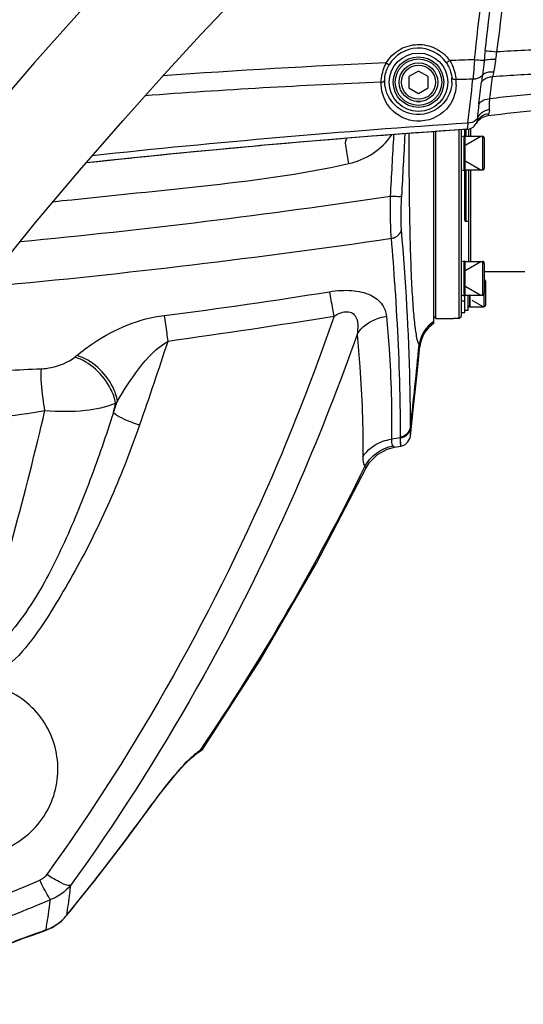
# Model space of a CAD drawing. Header units: millimetres. Extents: x 0 to 11890, y 0 to 8410.
# Tile 117 of 137: x 7416 to 7547, y 6394 to 6648. Entities that reach past the tile are written whole.
import ezdxf

# ---------------------------------------------------------------- set-up
doc = ezdxf.new("R2010")
doc.units = ezdxf.units.MM
doc.header["$LTSCALE"] = 653.95
doc.layers.get('0').update_dxf_attribs({"linetype": 'CONTINUOUS'})
for name, color, linetype in [('304102000018DXF_CONTINUOUS_LINE', 7, 'CONTINUOUS'), ('304102000019DXF_CONTINUOUS_LINE', 7, 'CONTINUOUS'), ('304104000095DXF_CONTINUOUS_LINE', 7, 'CONTINUOUS'), ('304104000099DXF_CONTINUOUS_LINE', 7, 'CONTINUOUS'), ('304105000067DXF_CONTINUOUS_LINE', 7, 'CONTINUOUS'), ('501023000020DXF_CONTINUOUS_LINE', 7, 'CONTINUOUS'), ('501023000067DXF_CONTINUOUS_LINE', 7, 'CONTINUOUS'), ('501023000089DXF_CONTINUOUS_LINE', 7, 'CONTINUOUS'), ('504001000007DXF_CONTINUOUS_LINE', 7, 'CONTINUOUS'), ('504021000002DXF_CONTINUOUS_LINE', 7, 'CONTINUOUS'), ('604006000001DXF_CONTINUOUS_LINE', 7, 'CONTINUOUS'), ('604006000002DXF_CONTINUOUS_LINE', 7, 'CONTINUOUS'), ('604006000006DXF_CONTINUOUS_LINE', 7, 'CONTINUOUS'), ('QJR6-2000HBUDXF_CONTINUOUS_LINE', 7, 'CONTINUOUS'), ('ZUIDAYUNDONGDXF_CONTINUOUS_LINE', 7, 'CONTINUOUS'), ('ZUIDAYUNDONGFANWEIDXF_DIMENSION', 7, 'CONTINUOUS')]:
    doc.layers.add(name, color=color, linetype=linetype)
doc.styles.get("Standard").update_dxf_attribs({"font": 'txt', "width": 0.7})
doc.dimstyles.new('DIMSTYLE_2', dxfattribs={"dimtxt": 120, "dimasz": 60, "dimexe": 1, "dimexo": 0, "dimgap": 3, "dimtad": 1, "dimdsep": 46, "dimtxsty": 'Standard', "dimblk": '_FILLED', "dimblk1": '_FILLED', "dimblk2": '_FILLED', "dimcen": 0.09, "dimclrt": 5, "dimazin": 2, "dimtp": 1.2, "dimtm": 1.2, "dimtfac": 1, "dimtofl": 0, "dimtmove": 0, "dimatfit": 3, "dimldrblk": '_FILLED', "dimfxl": 0, "dimtolj": 1, "dimarcsym": 0})
doc.dimstyles.new('DIMSTYLE_5', dxfattribs={"dimtxt": 120, "dimasz": 60, "dimexe": 1, "dimexo": 0, "dimgap": 3, "dimtad": 1, "dimdec": 0, "dimdsep": 46, "dimtxsty": 'Standard', "dimblk": '_FILLED', "dimblk1": '_FILLED', "dimblk2": '_FILLED', "dimcen": 0.09, "dimclrt": 5, "dimazin": 2, "dimtp": 1.2, "dimtm": 1.2, "dimtfac": 1, "dimtdec": 0, "dimtofl": 0, "dimtmove": 0, "dimatfit": 3, "dimldrblk": '_FILLED', "dimfxl": 0, "dimtolj": 1, "dimarcsym": 0})
doc.dimstyles.new('DIMSTYLE_9', dxfattribs={"dimtxt": 120, "dimasz": 60, "dimexe": 1, "dimexo": 0, "dimgap": 3, "dimtad": 0, "dimtih": 1, "dimtoh": 1, "dimdec": 0, "dimdsep": 46, "dimtxsty": 'Standard', "dimblk": '_FILLED', "dimblk1": '_FILLED', "dimblk2": '_FILLED', "dimcen": 0.09, "dimclrt": 5, "dimazin": 2, "dimtp": 2, "dimtm": 2, "dimtfac": 1, "dimtdec": 0, "dimtofl": 0, "dimtmove": 0, "dimatfit": 3, "dimldrblk": '_FILLED', "dimfxl": 0, "dimtolj": 1, "dimarcsym": 0})

# ---------------------------------------------------------------- blocks, each defined once
blk = doc.blocks.new('_FILLED')
at = {"color": 0, "linetype": 'ByBlock'}
blk.add_solid([(0, 0), (-1, 0.1667), (-1, -0.1667)], dxfattribs=at)
blk = doc.blocks.new('*D2')
at = {"layer": 'ZUIDAYUNDONGFANWEIDXF_DIMENSION', "color": 2, "linetype": 'Continuous'}
for p, q in [((7291.47, 6503.74), (7291.47, 6937.27)), ((8336.47, 6739.44), (8336.47, 6937.27)), ((7291.47, 6927.27), (7813.97, 6927.27)), ((8336.47, 6927.27), (7813.97, 6927.27))]:
    blk.add_line(p, q, dxfattribs=at)
at = {"layer": 'ZUIDAYUNDONGFANWEIDXF_DIMENSION', "color": 2, "linetype": 'Continuous', "xscale": 60, "yscale": 60, "zscale": 60, "rotation": 180}
blk.add_blockref('_FILLED', (7291.47, 6927.27), dxfattribs=at)
at = {"layer": 'ZUIDAYUNDONGFANWEIDXF_DIMENSION', "color": 2, "linetype": 'Continuous', "xscale": 60, "yscale": 60, "zscale": 60}
blk.add_blockref('_FILLED', (8336.47, 6927.27), dxfattribs=at)
blk = doc.blocks.new('*D7')
at = {"layer": 'ZUIDAYUNDONGFANWEIDXF_DIMENSION', "color": 2, "linetype": 'Continuous'}
for p, q in [((7880.46, 6795.21), (6197.14, 6795.21)), ((6207.14, 6795.21), (6207.14, 6021.97)), ((6207.14, 5248.74), (6207.14, 6021.97)), ((6969.62, 5248.74), (6197.14, 5248.74))]:
    blk.add_line(p, q, dxfattribs=at)
at = {"layer": 'ZUIDAYUNDONGFANWEIDXF_DIMENSION', "color": 2, "linetype": 'Continuous', "xscale": 60, "yscale": 60, "zscale": 60}
for p, rotation in [((6207.14, 6795.21), 90), ((6207.14, 5248.74), 270)]:
    blk.add_blockref('_FILLED', p, dxfattribs=dict(at, rotation=rotation))
blk = doc.blocks.new('*D17')
at = {"layer": 'ZUIDAYUNDONGFANWEIDXF_DIMENSION', "color": 2, "linetype": 'Continuous'}
blk.add_line((7291.47, 7528.08), (9407.13, 7528.08), dxfattribs=at)

msp = doc.modelspace()

# ---------------------------------------------------------------- linework, layer by layer
at = {"layer": '304102000018DXF_CONTINUOUS_LINE', "color": 9, "linetype": 'Continuous'}
msp.add_line((7511.129, 6636.701), (7511.9, 6636.241), dxfattribs=at)
for radius in [7.534, 6.534]:
    msp.add_circle((7519.466, 6631.735), radius, dxfattribs=at)
for centre, radius, start, end in [((5498.442, 6873.285), 2049.082, 353.393224, 355.205623), ((6197.013, 6800.09), 1349.227, 353.180797, 355.740242), ((7519.434, 6631.753), 8.77, 35.11932, 149.21758), ((7590.542, 5690.331), 950.604, 92.185438, 93.069394), ((7626.689, 6629.297), 90.615, 173.2883, 174.92139), ((7556.896, 6636.269), 17.568, 169.16632, 175.25606), ((7590.307, 4765.384), 1872.992, 92.422807, 94.192333), ((7591.5, 4736.998), 1901.403, 91.735458, 91.928321), ((7519.445, 6632.05), 8.667, 357.91897, 5.85665), ((7039.286, 6697.865), 503.503, 351.9621, 352.61666), ((7601.641, 5650.116), 985.063, 92.822219, 93.668458), ((7580.858, 4857.965), 1775.186, 92.293016, 94.266849), ((7580.846, 4858.167), 1774.983, 91.527605, 91.668974), ((7519.44, 6631.364), 9.765, 358.18042, 6.07682), ((5507.829, 6864.296), 2038.916, 353.151329, 353.472726), ((6663.189, 6737.743), 878.964, 352.708426, 353.081207), ((7645.333, 5666.594), 966.861, 95.545426, 96.383048), ((7692.535, 4209.143), 2417.34, 93.80316, 96.110514)]:
    msp.add_arc(centre, radius, start, end, dxfattribs=at)
at = {"layer": '304102000018DXF_CONTINUOUS_LINE', "color": 7, "linetype": 'Continuous'}
for centre, radius, start, end in [((7537.864, 6619.072), 4, 96.80479, 150.10433), ((7632.179, 5828.679), 800, 95.841752, 96.804791), ((7531.795, 6622.561), 3, 273.91291, 337.56884), ((7702.601, 4125.395), 2500, 93.912924, 96.177022)]:
    msp.add_arc(centre, radius, start, end, dxfattribs=at)
at = {"layer": '304102000018DXF_CONTINUOUS_LINE', "color": 9, "linetype": 'Continuous'}
for points in [[(7545.493, 6699.68), (7544.266, 6679.586), (7542.201, 6659.539), (7539.641, 6639.571)], [(7535.99, 6633.57), (7535.903, 6633.002), (7535.822, 6632.432), (7535.752, 6631.861)], [(7538.869, 6634.452), (7538.764, 6634.026), (7538.672, 6633.596), (7538.614, 6633.161)], [(7509.832, 6631.066), (7509.825, 6631.287), (7509.818, 6631.51), (7509.845, 6631.73)], [(7510.738, 6631.735), (7510.731, 6631.933), (7510.725, 6632.132), (7510.748, 6632.328)]]:
    msp.add_open_spline(points, degree=3, dxfattribs=at)
for points, knots in [([(7511.129, 6636.701), (7511.953, 6638.085), (7514.337, 6640.475), (7519.154, 6641.879), (7524.051, 6640.831), (7526.598, 6638.635), (7527.52, 6637.324)], [0, 0, 0, 0, 0.2506984, 0.5008451, 0.7504509, 1, 1, 1, 1]), ([(7536.43, 6637.318), (7536.777, 6637.508), (7537.794, 6637.674), (7538.783, 6637.726), (7539.388, 6637.722)], [0, 0, 0, 0, 0.3953321, 1, 1, 1, 1]), ([(7536.695, 6639.887), (7536.852, 6639.875), (7537.836, 6639.783), (7538.817, 6639.669), (7539.641, 6639.571)], [0, 0, 0, 0, 0.1599692, 1, 1, 1, 1]), ([(7539.388, 6637.722), (7539.364, 6637.434), (7539.248, 6636.336), (7539.065, 6635.243), (7538.869, 6634.452)], [0, 0, 0, 0, 0.2613735, 1, 1, 1, 1]), ([(7509.833, 6631.729), (7509.847, 6632.107), (7509.991, 6633.821), (7510.512, 6635.51), (7511.129, 6636.701)], [0, 0, 0, 0, 0.2199569, 1, 1, 1, 1]), ([(7510.738, 6632.327), (7510.747, 6632.621), (7510.869, 6633.985), (7511.35, 6635.318), (7511.9, 6636.241)], [0, 0, 0, 0, 0.2146611, 1, 1, 1, 1]), ([(7527.52, 6637.324), (7527.322, 6637.184), (7527.044, 6636.984), (7526.755, 6636.852), (7526.634, 6636.779), (7526.607, 6636.798)], [0, 0, 0, 0, 0.686064, 0.9069632, 1, 1, 1, 1]), ([(7526.607, 6636.798), (7526.829, 6636.482), (7527.549, 6635.295), (7527.965, 6633.928), (7528.067, 6632.934)], [0, 0, 0, 0, 0.2787776, 1, 1, 1, 1]), ([(7527.52, 6637.324), (7527.77, 6636.919), (7528.588, 6635.381), (7529.042, 6633.655), (7529.15, 6632.397)], [0, 0, 0, 0, 0.2740145, 1, 1, 1, 1]), ([(7533.917, 6637.529), (7533.888, 6637.072), (7533.775, 6635.401), (7533.645, 6633.731), (7533.528, 6632.52)], [0, 0, 0, 0, 0.2732004, 1, 1, 1, 1]), ([(7536.43, 6637.318), (7536.301, 6637.318), (7535.461, 6637.361), (7534.624, 6637.449), (7533.917, 6637.529)], [0, 0, 0, 0, 0.1532829, 1, 1, 1, 1]), ([(7536.43, 6637.318), (7536.402, 6636.983), (7536.284, 6635.73), (7536.135, 6634.48), (7535.99, 6633.57)], [0, 0, 0, 0, 0.2673664, 1, 1, 1, 1]), ([(7529.15, 6632.397), (7529.024, 6632.382), (7528.615, 6632.372), (7528.118, 6632.645), (7528.067, 6632.934)], [0, 0, 0, 0, 0.3016383, 1, 1, 1, 1]), ([(7535.99, 6633.57), (7535.879, 6633.405), (7535.229, 6632.74), (7534.242, 6632.519), (7533.528, 6632.52)], [0, 0, 0, 0, 0.2182439, 1, 1, 1, 1]), ([(7535.752, 6631.861), (7535.892, 6632.051), (7536.664, 6632.809), (7537.784, 6633.111), (7538.614, 6633.161)], [0, 0, 0, 0, 0.2207864, 1, 1, 1, 1]), ([(7535.99, 6633.57), (7536.122, 6633.726), (7536.949, 6634.363), (7538.051, 6634.477), (7538.869, 6634.452)], [0, 0, 0, 0, 0.1998426, 1, 1, 1, 1]), ([(7529.2, 6631.054), (7529.128, 6628.803), (7527.118, 6623.69), (7519.187, 6620.44), (7511.741, 6624.096), (7509.902, 6628.891), (7509.832, 6631.066)], [0, 0, 0, 0, 0.232062, 0.5150707, 0.7756679, 1, 1, 1, 1]), ([(7509.833, 6631.729), (7509.947, 6631.734), (7510.31, 6631.781), (7510.71, 6632.067), (7510.738, 6632.327)], [0, 0, 0, 0, 0.3029423, 1, 1, 1, 1]), ([(7528.106, 6631.735), (7528.034, 6629.753), (7526.227, 6625.178), (7519.08, 6622.274), (7512.432, 6625.585), (7510.806, 6629.827), (7510.738, 6631.735)], [0, 0, 0, 0, 0.2290552, 0.5181354, 0.7794562, 1, 1, 1, 1]), ([(7535.045, 6626.186), (7535.002, 6625.853), (7534.854, 6624.607), (7534.759, 6623.357), (7534.7, 6622.441)], [0, 0, 0, 0, 0.2681448, 1, 1, 1, 1]), ([(7535.045, 6626.186), (7535.186, 6626.371), (7535.946, 6627.105), (7537.034, 6627.409), (7537.842, 6627.461)], [0, 0, 0, 0, 0.2235134, 1, 1, 1, 1]), ([(7537.842, 6627.461), (7537.799, 6627.195), (7537.676, 6626.289), (7537.679, 6625.367), (7537.749, 6624.727)], [0, 0, 0, 0, 0.294912, 1, 1, 1, 1]), ([(7534.7, 6622.441), (7534.601, 6622.249), (7533.995, 6621.474), (7532.944, 6621.173), (7532.196, 6621.16)], [0, 0, 0, 0, 0.2239428, 1, 1, 1, 1]), ([(7534.568, 6621.416), (7534.817, 6622.019), (7535.679, 6623.116), (7536.979, 6623.605), (7537.642, 6623.682)], [0, 0, 0, 0, 0.4939998, 1, 1, 1, 1]), ([(7534.7, 6622.441), (7534.695, 6622.321), (7534.666, 6621.98), (7534.654, 6621.624), (7534.568, 6621.416)], [0, 0, 0, 0, 0.3471219, 1, 1, 1, 1]), ([(7534.7, 6622.441), (7535.072, 6623.324), (7536.158, 6624.32), (7537.411, 6624.671), (7537.749, 6624.727)], [0, 0, 0, 0, 0.7370116, 1, 1, 1, 1]), ([(7537.642, 6623.682), (7537.573, 6623.519), (7537.543, 6623.421), (7537.337, 6623.037), (7537.39, 6623.044)], [0, 0, 0, 0, 0.7694733, 1, 1, 1, 1]), ([(7537.749, 6624.727), (7537.759, 6624.627), (7537.778, 6624.277), (7537.74, 6623.913), (7537.642, 6623.682)], [0, 0, 0, 0, 0.284737, 1, 1, 1, 1]), ([(7532.196, 6621.16), (7532.18, 6620.935), (7532.147, 6620.552), (7532.112, 6620.023), (7532.046, 6619.775), (7532.038, 6619.57), (7532, 6619.568)], [0, 0, 0, 0, 0.4213307, 0.734325, 0.9286098, 1, 1, 1, 1])]:
    msp.add_open_spline(points, degree=3, knots=knots, dxfattribs=at)
at = {"layer": '304102000019DXF_CONTINUOUS_LINE', "color": 9, "linetype": 'Continuous'}
for p, q in [((7513.095, 6618.071), (7513.102, 6618.203)), ((7513.113, 6618.07), (7513.12, 6618.202)), ((7516.021, 6618.302), (7516.027, 6618.421)), ((7516.022, 6618.302), (7516.028, 6618.421)), ((7517.066, 6618.384), (7517.066, 6618.498)), ((7513.449, 6578.56), (7513.416, 6579.088)), ((7513.455, 6578.545), (7513.418, 6579.084)), ((7519.835, 6563.515), (7519.639, 6563.886)), ((7517.379, 6542.18), (7517.381, 6542.44)), ((7514.825, 6539.872), (7512.504, 6539.504)), ((7514.825, 6539.871), (7514.826, 6540.132)), ((7514.868, 6537.715), (7514.825, 6539.871)), ((7512.88, 6537.825), (7513.261, 6537.459)), ((7514.868, 6537.715), (7514.867, 6537.733)), ((7505.616, 6532.465), (7505.85, 6531.988)), ((7463.136, 6459.23), (7463.828, 6459.613)), ((7450.56, 6445.086), (7450.591, 6445.064)), ((7428.571, 6416.505), (7428.598, 6416.483)), ((7423.279, 6412.803), (7423.311, 6412.714)), ((7418.969, 6411.267), (7418.999, 6411.181))]:
    msp.add_line(p, q, dxfattribs=at)
at = {"layer": '304102000019DXF_CONTINUOUS_LINE', "color": 7, "linetype": 'Continuous'}
for p, q in [((7523.466, 6569.461), (7523.466, 6618.969)), ((7513.261, 6537.459), (7514.868, 6537.715)), ((7459.298, 6455.74), (7460.898, 6457.311)), ((7460.898, 6457.311), (7462.087, 6458.308)), ((7462.054, 6458.284), (7462.54, 6458.619)), ((7462.55, 6458.625), (7463.202, 6459.021)), ((7463.202, 6459.021), (7463.737, 6459.489)), ((7463.737, 6459.489), (7463.828, 6459.613)), ((7459.271, 6455.709), (7459.298, 6455.74)), ((7418.999, 6411.181), (7420.084, 6411.563)), ((7422.164, 6412.302), (7423.311, 6412.714))]:
    msp.add_line(p, q, dxfattribs=at)
for points in [[(7517.373, 6540.336), (7518.215, 6547.863), (7519.122, 6556.416), (7519.835, 6563.515)], [(7514.868, 6537.715), (7515.951, 6538.113), (7516.744, 6538.814), (7517.227, 6539.694), (7517.373, 6540.336)], [(7505.85, 6531.988), (7506.791, 6533.534), (7508.851, 6535.6), (7511.419, 6536.983), (7513.261, 6537.459)], [(7463.828, 6459.613), (7478.554, 6482.427), (7493.112, 6507.477), (7505.85, 6531.988)], [(7450.591, 6445.064), (7452.504, 6447.645), (7454.99, 6450.811), (7457.267, 6453.517), (7459.244, 6455.684), (7460.853, 6457.269), (7462.054, 6458.284)], [(7457.295, 6453.548), (7457.325, 6453.584), (7458.274, 6454.621)], [(7455.019, 6450.846), (7455.049, 6450.884), (7456.141, 6452.179)], [(7428.598, 6416.483), (7435.872, 6425.547), (7443.639, 6435.64), (7450.591, 6445.064)], [(7423.311, 6412.714), (7424.855, 6413.4), (7427.248, 6415.072), (7428.598, 6416.483)], [(7427.288, 6415.113), (7427.318, 6415.135), (7428.598, 6416.483)], [(7424.885, 6413.421), (7424.939, 6413.445), (7426.1, 6414.27)], [(7418.999, 6411.181), (7420.054, 6411.552), (7422.221, 6412.323)], [(7403.659, 6403.644), (7403.815, 6403.818), (7404.334, 6404.264), (7405.14, 6404.837), (7406.194, 6405.494), (7407.487, 6406.221), (7409.022, 6407.014), (7410.808, 6407.869), (7412.825, 6408.77), (7415.046, 6409.694), (7417.439, 6410.619), (7418.999, 6411.181)]]:
    msp.add_lwpolyline(points, dxfattribs=at)
at = {"layer": '304102000019DXF_CONTINUOUS_LINE', "color": 9, "linetype": 'Continuous'}
for points in [[(7514.867, 6537.733), (7514.845, 6538.685), (7514.825, 6539.871)], [(7512.88, 6537.825), (7513.167, 6537.55), (7513.238, 6537.482), (7513.261, 6537.459)]]:
    msp.add_lwpolyline(points, dxfattribs=at)
at = {"layer": '304102000019DXF_CONTINUOUS_LINE', "color": 7, "linetype": 'Continuous'}
for centre, radius, start, end in [((7702.601, 4125.395), 2500, 93.912924, 95.138922), ((7702.601, 4125.395), 2500, 95.142834, 96.178816), ((7527.797, 6562.735), 8, 122.78225, 174.40605)]:
    msp.add_arc(centre, radius, start, end, dxfattribs=at)
at = {"layer": '304102000019DXF_CONTINUOUS_LINE', "color": 9, "linetype": 'Continuous'}
for centre, radius, start, end in [((5775.499, 6708.348), 1739.958, 356.50541, 357.025858), ((7498.422, 6627.599), 17.005, 325.71142, 326.29509), ((5826.679, 6702.565), 1691.443, 356.603896, 357.144509), ((7234.981, 8467.74), 1885.942, 275.52766, 278.45385), ((7226.485, 8545.252), 1974.656, 275.317267, 278.327525), ((6735.93, 6526.009), 779.298, 3.905225, 4.814544), ((7312.817, 7706.643), 1143.854, 277.081398, 279.240644), ((7174.904, 8581.324), 2035.768, 277.90285, 279.12235), ((6592.036, 6845.413), 907.233, 340.536982, 341.98855), ((6101.688, 6702.363), 1424.697, 353.554934, 354.422173), ((6596.723, 6846.252), 895.656, 340.435199, 340.640024), ((6414.374, 6784.292), 1053.522, 346.945282, 347.085947), ((6425.237, 6781.804), 1025.029, 343.05131, 346.753633), ((6965.777, 6796.66), 601.02, 325.845334, 333.923031), ((7466.235, 6454.138), 5.961, 121.32139, 121.89587), ((6964.067, 6796.618), 600.208, 320.705819, 324.148719), ((7297.425, 6713.111), 313.192, 287.50872, 293.38188), ((7301.436, 6705.687), 310.462, 283.35374, 293.33998), ((7151.018, 6457.087), 275.839, 350.76153, 352.40512), ((7419.022, 6424.457), 12.426, 306.30664, 320.21485), ((7419.254, 6424.151), 12.042, 297.28595, 303.15232), ((7419.197, 6424.24), 12.148, 303.14874, 306.24748), ((7260.711, 6862.309), 478, 289.33454, 289.51712), ((7260.354, 6863.315), 479.067, 289.51712, 289.69953), ((7259.977, 6864.369), 480.187, 289.69953, 289.88176), ((7419.322, 6424.02), 11.895, 289.42853, 297.2827)]:
    msp.add_arc(centre, radius, start, end, dxfattribs=at)
for points in [[(7501.498, 6610.697), (7505.79, 6611.654), (7509.995, 6614.385), (7512.472, 6618.019)], [(7517.065, 6616.722), (7517.065, 6617.276), (7517.065, 6617.83), (7517.066, 6618.384)], [(7523.466, 6569.921), (7521.428, 6568.688), (7519.881, 6566.255), (7519.639, 6563.886)], [(7404.024, 6556.819), (7410.04, 6557.116), (7416.053, 6557.485), (7422.071, 6557.723)], [(7398.316, 6543.765), (7406.548, 6544.771), (7414.821, 6545.52), (7422.994, 6546.93)], [(7514.825, 6539.871), (7515.964, 6540.013), (7517.22, 6541.043), (7517.379, 6542.18)], [(7514.826, 6540.132), (7515.965, 6540.275), (7517.22, 6541.304), (7517.381, 6542.44)], [(7505.616, 6532.465), (7506.999, 6535.137), (7509.918, 6537.292), (7512.88, 6537.825)], [(7461.677, 6458.13), (7461.949, 6458.365), (7462.227, 6458.592), (7462.515, 6458.807)], [(7463.136, 6459.23), (7462.994, 6458.982), (7462.822, 6458.732), (7462.584, 6458.573)], [(7423.469, 6427.089), (7423.027, 6426.473), (7422.413, 6425.939), (7421.717, 6425.638)], [(7429.603, 6424.236), (7428.254, 6422.626), (7426.415, 6421.335), (7424.437, 6420.63)]]:
    msp.add_open_spline(points, degree=3, dxfattribs=at)
for points, knots in [([(7501.498, 6610.697), (7501.19, 6612.069), (7500.947, 6614.113), (7500.518, 6616.459), (7500.882, 6617.12)], [0, 0, 0, 0, 0.6505341, 1, 1, 1, 1]), ([(7500.882, 6617.12), (7500.889, 6617.132), (7500.903, 6617.155), (7500.918, 6617.176), (7500.926, 6617.185)], [0, 0, 0, 0, 0.521915, 1, 1, 1, 1]), ([(7519.639, 6563.886), (7519.327, 6564.447), (7518.95, 6566.218), (7518.463, 6569.546), (7518.061, 6574.359), (7517.538, 6583.43), (7517.158, 6597.713), (7517.068, 6609.919), (7517.065, 6616.722)], [0, 0, 0, 0, 0.0363366, 0.1003403, 0.1916294, 0.309016, 0.6149301, 1, 1, 1, 1]), ([(7425.134, 6600.878), (7437.895, 6602.287), (7463.436, 6604.674), (7488.973, 6607.903), (7501.498, 6610.697)], [0, 0, 0, 0, 0.5001227, 1, 1, 1, 1]), ([(7512.478, 6591.416), (7512.411, 6592.126), (7512.18, 6595.746), (7512.183, 6599.377), (7512.239, 6602.289)], [0, 0, 0, 0, 0.1967354, 1, 1, 1, 1]), ([(7512.239, 6602.289), (7512.887, 6602.252), (7513.808, 6602.316), (7514.888, 6602.178), (7515.152, 6602.366)], [0, 0, 0, 0, 0.6669485, 1, 1, 1, 1]), ([(7515.084, 6593.612), (7515.037, 6594.184), (7514.906, 6597.103), (7515.013, 6600.026), (7515.152, 6602.366)], [0, 0, 0, 0, 0.1967746, 1, 1, 1, 1]), ([(7512.478, 6591.416), (7512.801, 6591.458), (7513.94, 6591.74), (7514.954, 6592.77), (7515.084, 6593.612)], [0, 0, 0, 0, 0.2767896, 1, 1, 1, 1]), ([(7517.381, 6542.44), (7517.395, 6546.329), (7517.216, 6563.407), (7516.184, 6580.468), (7515.084, 6593.612)], [0, 0, 0, 0, 0.2276818, 1, 1, 1, 1]), ([(7496.499, 6577.632), (7498.399, 6577.94), (7502.023, 6578.19), (7506.902, 6577.187), (7510.262, 6574.654), (7511.084, 6572.322), (7511.183, 6571.265)], [0, 0, 0, 0, 0.3240059, 0.6061928, 0.8212899, 1, 1, 1, 1]), ([(7497.661, 6571.304), (7497.556, 6571.927), (7497.192, 6574.041), (7496.811, 6576.153), (7496.499, 6577.632)], [0, 0, 0, 0, 0.294944, 1, 1, 1, 1]), ([(7514.826, 6540.132), (7514.833, 6543.107), (7514.724, 6555.922), (7514.116, 6568.729), (7513.455, 6578.545)], [0, 0, 0, 0, 0.2322166, 1, 1, 1, 1]), ([(7497.661, 6571.304), (7498.586, 6571.857), (7500.044, 6572.588), (7502.129, 6572.407), (7504.082, 6570.584), (7503.845, 6568.176), (7503.588, 6566.575)], [0, 0, 0, 0, 0.2989771, 0.4338546, 0.550151, 1, 1, 1, 1]), ([(7497.661, 6571.304), (7493.244, 6558.454), (7473.856, 6507.862), (7447.14, 6460.05), (7423.469, 6427.089)], [0, 0, 0, 0, 0.2508377, 1, 1, 1, 1]), ([(7431.217, 6561.163), (7432.631, 6562.346), (7439.338, 6567.284), (7447.382, 6570.717), (7453.83, 6571.514)], [0, 0, 0, 0, 0.2210434, 1, 1, 1, 1]), ([(7454.81, 6564.89), (7454.714, 6565.543), (7454.391, 6567.751), (7454.066, 6569.959), (7453.83, 6571.514)], [0, 0, 0, 0, 0.2955866, 1, 1, 1, 1]), ([(7503.588, 6566.575), (7504.742, 6568.484), (7507.443, 6570.468), (7510.392, 6571.159), (7511.183, 6571.265)], [0, 0, 0, 0, 0.7365684, 1, 1, 1, 1]), ([(7511.183, 6571.265), (7511.443, 6568.469), (7512.296, 6557.905), (7512.627, 6547.295), (7512.504, 6539.505)], [0, 0, 0, 0, 0.264931, 1, 1, 1, 1]), ([(7503.588, 6566.575), (7499.133, 6553.898), (7479.644, 6503.98), (7453.057, 6456.808), (7429.603, 6424.236)], [0, 0, 0, 0, 0.2508109, 1, 1, 1, 1]), ([(7503.588, 6566.575), (7503.86, 6563.789), (7504.762, 6553.269), (7505.161, 6542.702), (7505.098, 6534.943)], [0, 0, 0, 0, 0.2651067, 1, 1, 1, 1]), ([(7441.734, 6549.34), (7443.367, 6552.243), (7447.097, 6557.901), (7451.787, 6563.156), (7454.81, 6564.89)], [0, 0, 0, 0, 0.4886788, 1, 1, 1, 1]), ([(7422.071, 6557.723), (7422.917, 6557.756), (7425.958, 6558.155), (7428.958, 6559.338), (7430.693, 6560.728)], [0, 0, 0, 0, 0.275815, 1, 1, 1, 1]), ([(7430.693, 6560.728), (7430.782, 6560.799), (7430.957, 6560.944), (7431.13, 6561.09), (7431.217, 6561.163)], [0, 0, 0, 0, 0.5015714, 1, 1, 1, 1]), ([(7441.249, 6548.842), (7441.027, 6550.13), (7439.144, 6555.258), (7434.629, 6559.5), (7430.693, 6560.728)], [0, 0, 0, 0, 0.2406749, 1, 1, 1, 1]), ([(7441.734, 6549.34), (7441.53, 6550.632), (7439.715, 6555.77), (7435.154, 6559.999), (7431.217, 6561.163)], [0, 0, 0, 0, 0.2415483, 1, 1, 1, 1]), ([(7422.994, 6546.93), (7422.811, 6547.986), (7422.285, 6551.555), (7421.871, 6555.188), (7422.071, 6557.723)], [0, 0, 0, 0, 0.2965484, 1, 1, 1, 1]), ([(7422.994, 6546.93), (7426.466, 6546.664), (7432.633, 6546.635), (7438.792, 6547.788), (7441.248, 6548.842)], [0, 0, 0, 0, 0.5657592, 1, 1, 1, 1]), ([(7441.248, 6548.842), (7441.328, 6548.926), (7441.49, 6549.093), (7441.653, 6549.258), (7441.734, 6549.34)], [0, 0, 0, 0, 0.5016434, 1, 1, 1, 1]), ([(7440.667, 6546.321), (7438.797, 6540.468), (7434.779, 6528.85), (7428.953, 6514.629), (7423.56, 6503.58), (7418.839, 6495.682), (7414.16, 6489.479), (7409.891, 6485.214), (7407.268, 6483.156), (7405.745, 6482.993)], [0, 0, 0, 0, 0.2500767, 0.5001071, 0.6250687, 0.7498922, 0.874897, 0.9376565, 1, 1, 1, 1]), ([(7447.427, 6543.124), (7446.732, 6543.36), (7444.403, 6544.239), (7442.063, 6545.245), (7440.667, 6546.321)], [0, 0, 0, 0, 0.2939877, 1, 1, 1, 1]), ([(7447.427, 6543.124), (7445.218, 6536.874), (7440.424, 6524.487), (7433.182, 6509.602), (7426.497, 6498.038), (7419.753, 6487.213), (7412.206, 6478.396), (7405.745, 6477.766)], [0, 0, 0, 0, 0.2512787, 0.5025125, 0.6282107, 0.7539562, 1, 1, 1, 1]), ([(7517.373, 6540.336), (7517.375, 6540.375), (7517.36, 6540.99), (7517.374, 6541.605), (7517.379, 6542.18)], [0, 0, 0, 0, 0.0642623, 1, 1, 1, 1]), ([(7505.098, 6534.943), (7506.232, 6536.807), (7508.852, 6538.766), (7511.738, 6539.411), (7512.504, 6539.505)], [0, 0, 0, 0, 0.738617, 1, 1, 1, 1]), ([(7512.504, 6539.505), (7512.487, 6539.32), (7512.46, 6538.749), (7512.593, 6538.099), (7512.88, 6537.825)], [0, 0, 0, 0, 0.3198157, 1, 1, 1, 1]), ([(7505.098, 6534.943), (7505.095, 6534.671), (7505.122, 6533.833), (7505.269, 6532.928), (7505.616, 6532.465)], [0, 0, 0, 0, 0.3196833, 1, 1, 1, 1]), ([(7412.998, 6433.842), (7417.13, 6435.674), (7424.393, 6442.039), (7427.702, 6455.937), (7422.522, 6469.281), (7414.416, 6474.609), (7410.049, 6475.857)], [0, 0, 0, 0, 0.2511721, 0.4989959, 0.747593, 1, 1, 1, 1]), ([(7450.56, 6445.086), (7452.419, 6447.659), (7455.933, 6452.166), (7459.749, 6456.469), (7461.677, 6458.13)], [0, 0, 0, 0, 0.5549646, 1, 1, 1, 1]), ([(7462.515, 6458.807), (7462.612, 6458.879), (7462.799, 6459.013), (7462.992, 6459.14), (7463.085, 6459.199)], [0, 0, 0, 0, 0.5218101, 1, 1, 1, 1]), ([(7429.603, 6424.236), (7428.775, 6424.131), (7426.574, 6425.215), (7424.659, 6426.285), (7423.469, 6427.089)], [0, 0, 0, 0, 0.3676938, 1, 1, 1, 1]), ([(7424.437, 6420.63), (7424.245, 6420.868), (7423.206, 6422.467), (7422.384, 6424.188), (7421.717, 6425.638)], [0, 0, 0, 0, 0.1606867, 1, 1, 1, 1]), ([(7429.603, 6424.236), (7429.515, 6423.563), (7429.176, 6420.985), (7428.83, 6418.408), (7428.571, 6416.505)], [0, 0, 0, 0, 0.261151, 1, 1, 1, 1]), ([(7404.782, 6404.784), (7405.738, 6405.405), (7410.297, 6407.933), (7415.132, 6409.921), (7418.969, 6411.267)], [0, 0, 0, 0, 0.2189587, 1, 1, 1, 1])]:
    msp.add_open_spline(points, degree=3, knots=knots, dxfattribs=at)
at = {"layer": '304104000095DXF_CONTINUOUS_LINE', "color": 7, "linetype": 'Continuous'}
for p, q in [((7523.966, 6570.735), (7523.966, 6619.004)), ((7529.966, 6570.747), (7529.966, 6619.425)), ((7530.466, 6619.46), (7530.466, 6571.247)), ((7523.466, 6571.235), (7523.966, 6570.735)), ((7523.966, 6570.735), (7528.466, 6570.735)), ((7528.466, 6570.747), (7528.466, 6570.735)), ((7528.466, 6570.747), (7529.966, 6570.747)), ((7529.966, 6570.747), (7530.466, 6571.247))]:
    msp.add_line(p, q, dxfattribs=at)
at = {"layer": '304104000099DXF_CONTINUOUS_LINE', "color": 7, "linetype": 'Continuous'}
for p, q in [((7531.466, 6617.922), (7531.466, 6619.53)), ((7531.766, 6617.782), (7531.766, 6619.568)), ((7532.466, 6617.782), (7532.466, 6619.682)), ((7532.966, 6617.782), (7532.966, 6619.805)), ((7531.466, 6596.035), (7531.466, 6609.062)), ((7531.766, 6595.735), (7531.766, 6609.062)), ((7532.466, 6585.451), (7532.466, 6609.062)), ((7532.966, 6585.451), (7532.966, 6609.062)), ((7531.466, 6596.035), (7531.766, 6595.735)), ((7532.466, 6595.735), (7531.766, 6595.735)), ((7546.966, 6582.735), (7536.466, 6582.735))]:
    msp.add_line(p, q, dxfattribs=at)
at = {"layer": '304105000067DXF_CONTINUOUS_LINE', "color": 7, "linetype": 'Continuous'}
for p, q in [((7531.466, 6572.235), (7531.466, 6576.731)), ((7530.466, 6572.235), (7531.466, 6572.235))]:
    msp.add_line(p, q, dxfattribs=at)
at = {"layer": '304105000067DXF_CONTINUOUS_LINE', "color": 9, "linetype": 'Continuous'}
msp.add_line((7530.466, 6575.235), (7531.466, 6575.235), dxfattribs=at)
at = {"layer": '501023000020DXF_CONTINUOUS_LINE', "color": 7, "linetype": 'Continuous'}
for p, q in [((7536.766, 6580.335), (7536.766, 6574.135)), ((7532.766, 6576.731), (7532.766, 6573.735)), ((7532.766, 6573.735), (7536.366, 6573.735))]:
    msp.add_line(p, q, dxfattribs=at)
at = {"layer": '501023000020DXF_CONTINUOUS_LINE', "color": 9, "linetype": 'Continuous'}
msp.add_line((7536.366, 6576.938), (7536.366, 6573.735), dxfattribs=at)
at = {"layer": '501023000020DXF_CONTINUOUS_LINE', "color": 2, "linetype": 'Continuous'}
msp.add_line((7533.266, 6575.446), (7536.23, 6573.735), dxfattribs=at)
at = {"layer": '501023000020DXF_CONTINUOUS_LINE', "color": 7, "linetype": 'Continuous'}
for centre, start, end in [((7536.366, 6580.335), 0, 75.51111), ((7536.366, 6574.135), 270, 360)]:
    msp.add_arc(centre, 0.4, start, end, dxfattribs=at)
at = {"layer": '501023000067DXF_CONTINUOUS_LINE', "color": 7, "linetype": 'Continuous'}
for p, q in [((7531.466, 6617.782), (7531.466, 6609.062)), ((7531.466, 6617.782), (7535.966, 6617.782)), ((7536.466, 6617.282), (7536.466, 6609.562)), ((7531.466, 6609.062), (7535.966, 6609.062)), ((7531.466, 6585.451), (7531.466, 6576.731)), ((7531.466, 6585.451), (7535.966, 6585.451)), ((7536.466, 6584.951), (7536.466, 6577.231)), ((7531.466, 6576.731), (7535.966, 6576.731))]:
    msp.add_line(p, q, dxfattribs=at)
at = {"layer": '501023000067DXF_CONTINUOUS_LINE', "color": 2, "linetype": 'Continuous'}
for p, q in [((7531.666, 6615.538), (7535.553, 6617.782)), ((7531.666, 6611.307), (7535.553, 6609.062)), ((7531.666, 6583.207), (7535.553, 6585.451)), ((7531.666, 6578.976), (7535.553, 6576.731))]:
    msp.add_line(p, q, dxfattribs=at)
at = {"layer": '501023000067DXF_CONTINUOUS_LINE', "color": 9, "linetype": 'Continuous'}
for p, q in [((7535.966, 6617.782), (7535.966, 6609.062)), ((7535.966, 6585.451), (7535.966, 6576.731))]:
    msp.add_line(p, q, dxfattribs=at)
at = {"layer": '501023000067DXF_CONTINUOUS_LINE', "color": 7, "linetype": 'Continuous'}
for centre, start, end in [((7535.966, 6617.282), 0, 90), ((7535.966, 6609.562), 270, 360), ((7535.966, 6584.951), 0, 90), ((7535.966, 6577.231), 270, 360)]:
    msp.add_arc(centre, 0.5, start, end, dxfattribs=at)
at = {"layer": '501023000089DXF_CONTINUOUS_LINE', "color": 7, "linetype": 'Continuous'}
for p, q in [((7519.466, 6634.622), (7516.966, 6633.179)), ((7516.966, 6633.179), (7516.966, 6630.292)), ((7521.966, 6633.179), (7519.466, 6634.622)), ((7521.966, 6630.292), (7521.966, 6633.179)), ((7516.966, 6630.292), (7519.466, 6628.848)), ((7519.466, 6628.848), (7521.966, 6630.292))]:
    msp.add_line(p, q, dxfattribs=at)
msp.add_circle((7519.466, 6631.735), 5, dxfattribs=at)
at = {"layer": '501023000089DXF_CONTINUOUS_LINE', "color": 9, "linetype": 'Continuous'}
msp.add_circle((7519.466, 6631.735), 4.4, dxfattribs=at)
at = {"layer": '504001000007DXF_CONTINUOUS_LINE', "color": 7, "linetype": 'Continuous'}
for q in [(7532.266, 6576.731), (7531.466, 6572.735)]:
    msp.add_line((7532.266, 6572.735), q, dxfattribs=at)
at = {"layer": '504021000002DXF_CONTINUOUS_LINE', "color": 7, "linetype": 'Continuous'}
msp.add_circle((7519.466, 6631.735), 6, dxfattribs=at)
at = {"layer": '604006000001DXF_CONTINUOUS_LINE', "color": 7, "linetype": 'Continuous'}
for p, q in [((7532.715, 6573.735), (7532.715, 6576.731)), ((7532.266, 6573.954), (7532.715, 6573.735)), ((7532.715, 6573.735), (7532.766, 6573.839))]:
    msp.add_line(p, q, dxfattribs=at)
at = {"layer": '604006000002DXF_CONTINUOUS_LINE', "color": 7, "linetype": 'Continuous'}
for p, q in [((7530.466, 6617.723), (7531.24, 6617.922)), ((7531.24, 6608.922), (7531.24, 6617.922)), ((7531.24, 6617.922), (7531.466, 6617.048)), ((7531.24, 6608.922), (7531.466, 6609.797)), ((7530.466, 6609.122), (7531.24, 6608.922)), ((7530.466, 6585.391), (7531.24, 6585.591)), ((7531.24, 6576.591), (7531.24, 6585.591)), ((7531.24, 6585.591), (7531.466, 6584.717)), ((7530.466, 6576.791), (7531.24, 6576.591)), ((7531.24, 6576.591), (7531.466, 6577.465))]:
    msp.add_line(p, q, dxfattribs=at)
at = {"layer": '604006000006DXF_CONTINUOUS_LINE', "color": 7, "linetype": 'Continuous'}
msp.add_arc((7519.466, 6631.735), 5, 264.24487, 275.769, dxfattribs=at)
at = {"layer": 'QJR6-2000HBUDXF_CONTINUOUS_LINE', "color": 7, "linetype": 'Continuous'}
for points in [[(7294.438, 6354.319), (7297.616, 6374.604), (7303.759, 6398.596), (7312.046, 6422.276), (7321.773, 6444.98), (7332.332, 6466.286), (7343.181, 6485.905), (7354.025, 6503.934), (7364.877, 6520.784), (7375.805, 6536.806), (7386.86, 6552.221), (7398.044, 6567.133), (7409.314, 6581.559), (7420.59, 6595.463), (7431.896, 6608.915), (7443.073, 6621.798), (7453.86, 6633.85), (7463.286, 6644.052), (7470.813, 6651.994), (7476.139, 6657.484), (7479.8, 6661.198), (7482.049, 6663.453), (7483.784, 6665.162)], [(7431.98, 6649.9), (7420.336, 6636.825), (7408.195, 6622.743), (7395.921, 6607.965), (7383.7, 6592.696), (7371.533, 6576.864), (7359.477, 6560.46), (7347.517, 6543.355), (7335.64, 6525.379), (7323.833, 6506.279), (7312.103, 6485.7), (7300.582, 6463.314), (7289.647, 6438.995), (7279.867, 6412.59), (7272.004, 6384.057), (7267.586, 6357.141)]]:
    msp.add_lwpolyline(points, dxfattribs=at)
at = {"layer": 'ZUIDAYUNDONGDXF_CONTINUOUS_LINE', "color": 2, "linetype": 'Continuous'}
for centre, radius, start, end in [((7291.466, 5703.735), 1824.344, 295, 180), ((6531.466, 5703.735), 1064.344, 10.940424, 139.059576)]:
    msp.add_arc(centre, radius, start, end, dxfattribs=at)

# ---------------------------------------------------------------- dimensions: what is measured, and where the dimension line sits
at = {"layer": 'ZUIDAYUNDONGFANWEIDXF_DIMENSION', "color": 2, "linetype": 'Continuous'}
dim = msp.add_ordinate_dim(feature_location=(7291.466, 7528.08), offset=(2115.667, 0), dtype=0, origin=(7291.466, 5248.735), dimstyle='DIMSTYLE_9', override={"dimgap": 29.999891, "dimtad": 1, "dimtih": 0, "dimtoh": 0}, dxfattribs=at)
dim.commit()
dim.dimension.update_dxf_attribs({"geometry": '*D17', "text_midpoint": (9467.132, 7558.08)})
for base, p1, p2, angle, dimstyle, picture, middle in [((7291.466, 6927.267), (8336.466, 6739.439), (7291.466, 6503.735), 180, 'DIMSTYLE_2', '*D2', (7645.966, 6927.267)), ((6207.143, 6795.206), (6969.618, 5248.735), (7880.459, 6795.206), 90, 'DIMSTYLE_5', '*D7', (6207.143, 5853.97))]:
    dim = msp.add_linear_dim(base=base, p1=p1, p2=p2, angle=angle, dimstyle=dimstyle, dxfattribs=at)
    dim.commit()
    dim.dimension.update_dxf_attribs({"geometry": picture, "text_midpoint": middle, "dimtype": 160})

doc.saveas('drawing.dxf')
